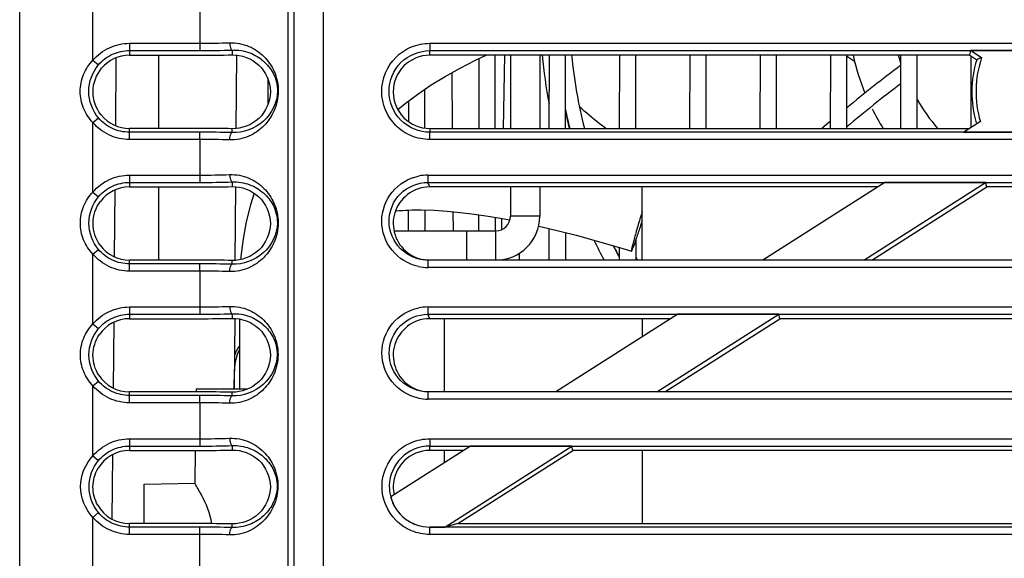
# Model space of a CAD drawing. Header units: millimetres. Extents: x 0 to 1200, y 0 to 1150.
# Tile 52 of 80: x 364 to 431, y 1024 to 1061. Entities that reach past the tile are written whole.
import ezdxf

# ---------------------------------------------------------------- set-up
doc = ezdxf.new("R2010")
doc.units = ezdxf.units.MM
doc.header["$LTSCALE"] = 74.962963
doc.layers.get('0').update_dxf_attribs({"linetype": 'CONTINUOUS'})
doc.layers.add('00_COMPONENTS', color=7, linetype='CONTINUOUS')

msp = doc.modelspace()

# ---------------------------------------------------------------- linework, layer by layer
at = {"color": 7, "linetype": 'CONTINUOUS'}
for p, q in [((364.144, 1021.296), (364.144, 1108.727)), ((371.644, 1058.727), (376.45, 1058.727)), ((378.933, 1053.704), (378.977, 1058.748)), ((428.997, 1058.727), (392.144, 1058.727)), ((396.611, 1053.727), (396.604, 1058.727)), ((397.173, 1053.727), (397.26, 1058.727)), ((400.284, 1058.727), (400.277, 1053.727)), ((401.411, 1053.727), (401.404, 1058.727)), ((405.084, 1058.727), (405.077, 1053.727)), ((406.211, 1053.727), (406.204, 1058.727)), ((409.884, 1058.727), (409.877, 1053.727)), ((411.011, 1053.727), (411.004, 1058.727)), ((414.684, 1058.727), (414.677, 1053.727)), ((415.811, 1053.727), (415.804, 1058.727)), ((419.484, 1058.727), (419.477, 1053.727)), ((420.611, 1053.727), (420.604, 1058.727)), ((424.284, 1058.727), (424.277, 1053.727)), ((425.411, 1053.727), (425.404, 1058.727)), ((428.997, 1058.727), (429.081, 1059.042)), ((428.997, 1058.727), (429.473, 1058.424)), ((429.084, 1058.672), (429.077, 1053.777)), ((429.081, 1059.042), (429.813, 1058.575)), ((432.751, 1059.042), (429.081, 1059.042)), ((370.7, 1053.913), (370.741, 1058.556)), ((395.483, 1058.494), (395.477, 1053.727)), ((393.689, 1053.727), (393.656, 1057.542)), ((381.081, 1057.131), (381.079, 1055.335)), ((391.811, 1053.751), (391.807, 1056.406)), ((390.679, 1055.6), (390.677, 1054.207)), ((429.728, 1054.192), (428.598, 1053.472)), ((376.45, 1053.727), (371.644, 1053.727)), ((392.144, 1053.727), (428.997, 1053.727)), ((428.598, 1053.472), (432.754, 1053.472)), ((423.201, 1050.034), (414.87, 1044.727)), ((421.759, 1044.727), (430.082, 1050.034)), ((430.082, 1050.034), (423.201, 1050.034)), ((430.163, 1049.727), (430.082, 1050.034)), ((370.622, 1044.946), (370.662, 1049.524)), ((371.644, 1049.727), (376.45, 1049.727)), ((378.855, 1044.705), (378.899, 1049.749)), ((422.719, 1049.727), (392.14, 1049.727)), ((422.315, 1044.727), (430.163, 1049.727)), ((432.902, 1049.727), (430.163, 1049.727)), ((390.669, 1048.149), (390.667, 1046.727)), ((391.821, 1046.727), (391.819, 1048.15)), ((393.75, 1046.727), (393.739, 1048.035)), ((395.469, 1047.829), (395.467, 1046.727)), ((396.621, 1046.727), (396.619, 1047.649)), ((397.052, 1046.814), (397.065, 1047.573)), ((400.267, 1046.897), (400.264, 1044.727)), ((401.423, 1044.727), (401.421, 1046.612)), ((406.223, 1044.727), (406.221, 1046.124)), ((405.066, 1045.594), (405.064, 1044.727)), ((376.45, 1044.727), (371.644, 1044.727)), ((481.264, 1044.727), (392.023, 1044.727)), ((371.644, 1040.727), (376.45, 1040.727)), ((378.82, 1040.749), (378.778, 1035.927)), ((408.591, 1040.727), (392.14, 1040.727)), ((409.062, 1041.027), (400.743, 1035.727)), ((407.645, 1035.727), (415.957, 1041.027)), ((408.188, 1035.727), (416.036, 1040.727)), ((415.957, 1041.027), (409.062, 1041.027)), ((416.036, 1040.727), (415.957, 1041.027)), ((457.252, 1040.727), (416.036, 1040.727)), ((370.544, 1035.985), (370.583, 1040.489)), ((378.792, 1035.927), (378.803, 1037.253)), ((376.45, 1035.727), (371.644, 1035.727)), ((481.261, 1035.727), (392.026, 1035.727)), ((394.923, 1032.019), (389.472, 1028.546)), ((393.163, 1026.491), (401.831, 1032.019)), ((401.831, 1032.019), (394.923, 1032.019)), ((401.909, 1031.727), (401.831, 1032.019)), ((370.466, 1027.024), (370.504, 1031.448)), ((371.644, 1031.727), (376.45, 1031.727)), ((394.464, 1031.727), (392.144, 1031.727)), ((394.06, 1026.727), (401.909, 1031.727)), ((471.379, 1031.727), (401.909, 1031.727)), ((376.45, 1026.727), (371.644, 1026.727)), ((392.144, 1026.491), (393.163, 1026.491)), ((394.06, 1026.727), (393.163, 1026.491)), ((394.06, 1026.727), (479.227, 1026.727))]:
    msp.add_line(p, q, dxfattribs=at)
at = {"color": 9, "linetype": 'CONTINUOUS'}
for p, q in [((384.88, 1021.227), (384.88, 1090.197)), ((382.442, 1089.011), (382.442, 1021.227)), ((382.883, 1021.227), (382.883, 1088.227)), ((369.144, 1058.391), (369.144, 1063.114)), ((376.45, 1061.965), (376.45, 1059.544)), ((371.644, 1059.544), (371.644, 1058.727)), ((371.644, 1059.544), (376.45, 1059.544)), ((376.45, 1059.544), (376.45, 1059.046)), ((392.144, 1059.544), (392.144, 1059.046)), ((392.144, 1059.544), (481.144, 1059.544)), ((371.644, 1059.046), (376.45, 1059.046)), ((373.644, 1053.727), (373.644, 1058.727)), ((378.644, 1059.083), (378.644, 1058.751)), ((392.144, 1058.727), (392.143, 1059.046)), ((392.143, 1059.046), (481.145, 1059.046)), ((369.144, 1058.391), (369.522, 1058.067)), ((369.144, 1054.124), (369.522, 1054.448)), ((369.144, 1049.38), (369.144, 1054.124)), ((371.644, 1053.469), (371.644, 1053.727)), ((371.644, 1052.971), (371.644, 1053.469)), ((376.45, 1053.469), (371.644, 1053.469)), ((376.45, 1052.971), (376.45, 1053.469)), ((378.644, 1053.439), (378.644, 1053.707)), ((392.144, 1053.727), (392.143, 1053.469)), ((481.144, 1053.469), (392.143, 1053.469)), ((392.144, 1052.971), (392.144, 1053.469)), ((376.45, 1052.971), (371.644, 1052.971)), ((376.45, 1052.971), (376.45, 1050.536)), ((481.144, 1052.971), (392.144, 1052.971)), ((371.644, 1050.536), (371.644, 1049.727)), ((371.644, 1050.536), (376.45, 1050.536)), ((371.644, 1050.039), (376.45, 1050.039)), ((376.45, 1050.536), (376.45, 1050.039)), ((378.644, 1050.076), (378.644, 1049.751)), ((392.14, 1049.727), (392.011, 1050.039)), ((392.011, 1050.039), (481.276, 1050.039)), ((392.012, 1050.536), (392.012, 1050.039)), ((392.012, 1050.536), (481.276, 1050.536)), ((369.144, 1049.38), (369.523, 1049.057)), ((373.644, 1044.727), (373.644, 1049.727)), ((369.144, 1045.134), (369.523, 1045.457)), ((369.144, 1040.369), (369.144, 1045.134)), ((371.644, 1044.476), (371.644, 1044.727)), ((378.644, 1044.445), (378.644, 1044.707)), ((392.024, 1044.227), (392.024, 1044.727)), ((371.644, 1043.977), (371.644, 1044.476)), ((376.45, 1044.476), (371.644, 1044.476)), ((376.45, 1043.977), (371.644, 1043.977)), ((376.45, 1043.977), (376.45, 1044.476)), ((376.45, 1043.977), (376.45, 1041.529)), ((481.264, 1044.227), (392.024, 1044.227)), ((371.644, 1041.529), (371.644, 1040.727)), ((371.644, 1041.529), (376.45, 1041.529)), ((376.45, 1041.529), (376.45, 1041.031)), ((392.015, 1041.529), (392.015, 1041.031)), ((392.015, 1041.529), (481.273, 1041.529)), ((371.644, 1041.031), (376.45, 1041.031)), ((378.643, 1041.068), (378.644, 1040.751)), ((392.14, 1040.727), (392.015, 1041.031)), ((392.015, 1041.031), (481.273, 1041.031)), ((369.144, 1040.369), (369.523, 1040.047)), ((378.79, 1037.253), (378.803, 1037.253)), ((369.144, 1036.143), (369.524, 1036.466)), ((369.144, 1031.357), (369.144, 1036.143)), ((371.644, 1035.482), (371.644, 1035.727)), ((371.644, 1034.983), (371.644, 1035.482)), ((376.45, 1035.482), (371.644, 1035.482)), ((376.45, 1034.983), (376.45, 1035.482)), ((378.643, 1035.452), (378.644, 1035.707)), ((392.027, 1035.227), (392.027, 1035.727)), ((481.261, 1035.227), (392.027, 1035.227)), ((376.45, 1034.983), (371.644, 1034.983)), ((376.45, 1034.983), (376.45, 1032.521)), ((371.644, 1032.521), (371.644, 1031.727)), ((371.644, 1032.521), (376.45, 1032.521)), ((376.45, 1032.521), (376.45, 1032.024)), ((392.144, 1032.521), (392.144, 1032.024)), ((392.144, 1032.521), (481.144, 1032.521)), ((371.644, 1032.024), (376.45, 1032.024)), ((378.644, 1032.06), (378.644, 1031.751)), ((392.144, 1031.727), (392.143, 1032.024)), ((392.143, 1032.024), (481.145, 1032.024)), ((369.144, 1031.357), (369.524, 1031.036)), ((369.144, 1027.153), (369.525, 1027.475)), ((369.144, 1021.227), (369.144, 1027.153)), ((371.644, 1025.989), (371.644, 1026.727)), ((376.45, 1026.488), (371.644, 1026.488)), ((376.45, 1021.227), (376.45, 1026.488)), ((378.644, 1026.458), (378.644, 1026.706)), ((392.144, 1025.989), (392.144, 1026.491)), ((481.144, 1026.488), (392.144, 1026.488)), ((376.45, 1025.989), (371.644, 1025.989)), ((481.144, 1025.989), (392.144, 1025.989))]:
    msp.add_line(p, q, dxfattribs=at)
for centre, radius, start, end in [((376.459, 1114.895), 55.351, 269.99063, 272.08728), ((376.46, 1124.011), 64.965, 269.99141, 271.92682), ((376.492, 976.365), 77.104, 88.40101, 90.03126), ((376.489, 987.262), 65.709, 88.26778, 90.03376), ((376.459, 1105.888), 55.351, 269.99063, 272.08728), ((376.46, 1115.004), 64.965, 269.99141, 271.92682), ((392.013, 1047.383), 3.154, 90.01444, 101.63262), ((376.492, 967.371), 77.104, 88.40101, 90.03126), ((376.489, 978.269), 65.709, 88.26778, 90.03376), ((392.025, 1047.385), 3.159, 257.8226, 269.98221), ((376.459, 1096.88), 55.351, 269.99063, 272.08728), ((392.016, 1038.379), 3.15, 90.01444, 101.63616), ((376.46, 1105.978), 64.947, 269.99132, 271.92653), ((376.492, 958.412), 77.069, 88.4011, 90.03148), ((392.028, 1038.381), 3.155, 257.8229, 269.98213), ((376.489, 969.275), 65.709, 88.26778, 90.03376), ((376.459, 1087.873), 55.351, 269.99063, 272.08728), ((376.46, 1096.989), 64.965, 269.99141, 271.92682), ((392.144, 1029.256), 2.768, 90.01594, 179.13927), ((392.16, 1029.258), 2.783, 179.18748, 194.82563), ((392.144, 1029.256), 2.768, 194.86681, 269.99853), ((376.492, 949.383), 77.105, 88.40101, 90.03125), ((376.489, 960.281), 65.709, 88.26778, 90.03376)]:
    msp.add_arc(centre, radius, start, end, dxfattribs=at)
at = {"color": 7, "linetype": 'CONTINUOUS'}
for centre, radius, start, end in [((392.144, 1056.227), 2.5, 90.00054, 269.99946), ((439.994, 1035.204), 25.492, 113.53817, 114.37496), ((392.152, 1047.251), 2.524, 250.4517, 267.09395), ((381.624, 1037.19), 3, 145.88182, 160.47227), ((392.152, 1038.251), 2.524, 250.4518, 267.16415), ((392.144, 1029.227), 2.5, 89.99893, 178.62563), ((392.158, 1029.227), 2.514, 178.64099, 192.27857), ((392.144, 1029.255), 2.764, 194.85293, 269.99922)]:
    msp.add_arc(centre, radius, start, end, dxfattribs=at)
for centre, major_axis, ratio, start_param, end_param in [((371.644, 1056.227), (0, 2.5), 1, 0, 0.869022), ((376.45, 1059.668), (9.781, 0), 0.096289, -1.570796, -1.344589), ((436.644, 1056.227), (0, 7.5), 1, 1.273497, 1.856036), ((371.644, 1056.227), (0, 2.5), 1, -4.028068, -3.141593), ((376.45, 1052.961), (9.723, 0), 0.078702, 1.343203, 1.570796), ((371.644, 1047.227), (0, 2.5), 1, 0, 0.919766), ((376.45, 1050.661), (9.703, 0), 0.096289, -1.570796, -1.342724), ((371.644, 1047.227), (0, 2.5), 1, -4.078812, -3.141593), ((376.45, 1043.968), (9.644, 0), 0.078702, 1.341318, 1.570796), ((371.644, 1038.227), (0, 2.5), 1, 0, 0.974217), ((376.45, 1041.653), (9.624, 0), 0.096289, -1.570796, -1.340827), ((371.644, 1038.227), (0, 2.5), 1, -4.133263, -3.141593), ((376.45, 1034.974), (9.566, 0), 0.078702, 1.339401, 1.570796), ((371.644, 1029.227), (2.5, 0), 1, 1.570796, 2.604335), ((376.45, 1032.646), (9.545, 0), 0.096289, -1.570796, -1.338899), ((371.644, 1029.227), (0, 2.5), 1, -4.192585, -3.141593), ((376.45, 1025.98), (9.487, 0), 0.078702, 1.337451, 1.570796)]:
    msp.add_ellipse(centre, major_axis=major_axis, ratio=ratio, start_param=start_param, end_param=end_param, dxfattribs=at)
at = {"color": 9, "linetype": 'CONTINUOUS'}
for points, knots in [([(369.144, 1058.391), (369.449, 1058.748), (370.221, 1059.341), (371.174, 1059.544), (371.644, 1059.544)], [0, 0, 0, 0, 0.49989, 1, 1, 1, 1]), ([(378.475, 1059.581), (378.923, 1059.598), (379.802, 1059.433), (380.863, 1058.694), (381.61, 1057.62), (381.897, 1056.274), (381.599, 1054.932), (380.858, 1053.853), (379.802, 1053.101), (378.923, 1052.927), (378.475, 1052.941)], [0, 0, 0, 0, 0.129488, 0.248315, 0.365583, 0.499655, 0.633571, 0.751259, 0.870423, 1, 1, 1, 1]), ([(378.475, 1059.581), (378.479, 1059.467), (378.5, 1059.304), (378.58, 1059.1), (378.644, 1059.083)], [0, 0, 0, 0, 0.634005, 1, 1, 1, 1]), ([(392.144, 1052.971), (391.716, 1052.971), (390.852, 1053.144), (389.41, 1054.099), (388.491, 1056.258), (389.411, 1058.417), (390.853, 1059.371), (391.717, 1059.544), (392.144, 1059.544)], [0, 0, 0, 0, 0.126241, 0.252444, 0.500038, 0.747632, 0.873835, 1, 1, 1, 1]), ([(369.522, 1058.067), (369.781, 1058.37), (370.436, 1058.875), (371.245, 1059.046), (371.644, 1059.046)], [0, 0, 0, 0, 0.499896, 1, 1, 1, 1]), ([(378.644, 1059.083), (379.052, 1059.1), (379.84, 1058.974), (380.82, 1058.378), (381.548, 1057.475), (381.941, 1055.934), (380.988, 1053.978), (379.402, 1053.414), (378.644, 1053.439)], [0, 0, 0, 0, 0.133522, 0.252595, 0.367907, 0.504817, 0.751686, 1, 1, 1, 1]), ([(392.143, 1053.469), (391.432, 1053.469), (389.95, 1054.074), (389.058, 1056.258), (389.951, 1058.443), (391.432, 1059.046), (392.143, 1059.046)], [0, 0, 0, 0, 0.250013, 0.500034, 0.750054, 1, 1, 1, 1]), ([(369.144, 1054.124), (368.874, 1054.407), (368.43, 1055.077), (368.2, 1056.258), (368.43, 1057.438), (368.874, 1058.108), (369.144, 1058.391)], [0, 0, 0, 0, 0.250126, 0.500212, 0.750137, 1, 1, 1, 1]), ([(369.522, 1054.448), (369.104, 1054.936), (368.619, 1056.258), (369.104, 1057.58), (369.522, 1058.067)], [0, 0, 0, 0, 0.500193, 1, 1, 1, 1]), ([(371.644, 1052.971), (371.174, 1052.971), (370.221, 1053.174), (369.45, 1053.767), (369.144, 1054.124)], [0, 0, 0, 0, 0.500085, 1, 1, 1, 1]), ([(371.644, 1053.469), (371.245, 1053.469), (370.436, 1053.641), (369.782, 1054.145), (369.522, 1054.448)], [0, 0, 0, 0, 0.500077, 1, 1, 1, 1]), ([(378.475, 1052.941), (378.478, 1053.056), (378.498, 1053.218), (378.58, 1053.425), (378.644, 1053.439)], [0, 0, 0, 0, 0.637588, 1, 1, 1, 1]), ([(378.475, 1050.573), (378.922, 1050.59), (379.798, 1050.426), (380.858, 1049.688), (381.603, 1048.616), (381.889, 1047.273), (381.592, 1045.933), (380.853, 1044.857), (379.799, 1044.106), (378.922, 1043.933), (378.475, 1043.947)], [0, 0, 0, 0, 0.12942, 0.248239, 0.36557, 0.49966, 0.633594, 0.75134, 0.870494, 1, 1, 1, 1]), ([(369.144, 1049.38), (369.449, 1049.738), (370.22, 1050.333), (371.174, 1050.536), (371.644, 1050.536)], [0, 0, 0, 0, 0.49989, 1, 1, 1, 1]), ([(369.523, 1049.057), (369.782, 1049.361), (370.435, 1049.866), (371.245, 1050.039), (371.644, 1050.039)], [0, 0, 0, 0, 0.499896, 1, 1, 1, 1]), ([(378.475, 1050.573), (378.479, 1050.459), (378.5, 1050.296), (378.58, 1050.092), (378.644, 1050.075)], [0, 0, 0, 0, 0.634005, 1, 1, 1, 1]), ([(378.644, 1050.076), (379.051, 1050.092), (379.837, 1049.967), (380.814, 1049.372), (381.54, 1048.472), (381.933, 1046.934), (380.982, 1044.982), (379.4, 1044.42), (378.644, 1044.445)], [0, 0, 0, 0, 0.133433, 0.252491, 0.36787, 0.504825, 0.751792, 1, 1, 1, 1]), ([(391.359, 1044.298), (390.672, 1044.446), (389.361, 1045.247), (388.614, 1047.394), (389.37, 1049.539), (390.689, 1050.33), (391.377, 1050.472)], [0, 0, 0, 0, 0.250048, 0.500047, 0.750013, 1, 1, 1, 1]), ([(369.144, 1045.134), (368.876, 1045.416), (368.436, 1046.083), (368.208, 1047.257), (368.437, 1048.431), (368.876, 1049.098), (369.144, 1049.38)], [0, 0, 0, 0, 0.25011, 0.500201, 0.750132, 1, 1, 1, 1]), ([(369.523, 1045.457), (369.109, 1045.943), (368.628, 1047.257), (369.109, 1048.571), (369.523, 1049.057)], [0, 0, 0, 0, 0.500182, 1, 1, 1, 1]), ([(371.644, 1044.476), (371.245, 1044.475), (370.436, 1044.648), (369.782, 1045.153), (369.523, 1045.457)], [0, 0, 0, 0, 0.500077, 1, 1, 1, 1]), ([(371.644, 1043.977), (371.174, 1043.977), (370.22, 1044.181), (369.449, 1044.776), (369.144, 1045.134)], [0, 0, 0, 0, 0.500085, 1, 1, 1, 1]), ([(378.475, 1043.947), (378.478, 1044.062), (378.498, 1044.224), (378.58, 1044.432), (378.644, 1044.445)], [0, 0, 0, 0, 0.637588, 1, 1, 1, 1]), ([(369.144, 1040.369), (369.448, 1040.727), (370.219, 1041.325), (371.173, 1041.529), (371.644, 1041.529)], [0, 0, 0, 0, 0.499889, 1, 1, 1, 1]), ([(378.475, 1041.566), (378.921, 1041.582), (379.795, 1041.419), (380.852, 1040.683), (381.596, 1039.613), (381.881, 1038.272), (381.585, 1036.934), (380.847, 1035.86), (379.796, 1035.112), (378.921, 1034.94), (378.475, 1034.953)], [0, 0, 0, 0, 0.129421, 0.248175, 0.365466, 0.499754, 0.633788, 0.751473, 0.870545, 1, 1, 1, 1]), ([(378.475, 1041.566), (378.479, 1041.452), (378.5, 1041.288), (378.58, 1041.084), (378.644, 1041.068)], [0, 0, 0, 0, 0.634063, 1, 1, 1, 1]), ([(391.363, 1035.298), (390.676, 1035.446), (389.367, 1036.246), (388.621, 1038.39), (389.376, 1040.533), (390.693, 1041.323), (391.381, 1041.464)], [0, 0, 0, 0, 0.250048, 0.500047, 0.750013, 1, 1, 1, 1]), ([(369.523, 1040.047), (369.782, 1040.351), (370.435, 1040.858), (371.245, 1041.031), (371.644, 1041.031)], [0, 0, 0, 0, 0.499895, 1, 1, 1, 1]), ([(378.643, 1041.068), (379.049, 1041.084), (379.832, 1040.961), (380.807, 1040.367), (381.532, 1039.469), (381.924, 1037.934), (380.975, 1035.986), (379.397, 1035.427), (378.643, 1035.452)], [0, 0, 0, 0, 0.133393, 0.252343, 0.367667, 0.504934, 0.752, 1, 1, 1, 1]), ([(369.144, 1036.143), (368.879, 1036.425), (368.442, 1037.089), (368.216, 1038.257), (368.443, 1039.424), (368.879, 1040.087), (369.144, 1040.369)], [0, 0, 0, 0, 0.250096, 0.50019, 0.750129, 1, 1, 1, 1]), ([(369.524, 1036.466), (369.113, 1036.95), (368.637, 1038.256), (369.113, 1039.563), (369.523, 1040.047)], [0, 0, 0, 0, 0.500172, 1, 1, 1, 1]), ([(371.644, 1035.482), (371.245, 1035.482), (370.435, 1035.655), (369.782, 1036.162), (369.524, 1036.466)], [0, 0, 0, 0, 0.500077, 1, 1, 1, 1]), ([(371.644, 1034.983), (371.173, 1034.983), (370.219, 1035.188), (369.448, 1035.785), (369.144, 1036.143)], [0, 0, 0, 0, 0.500086, 1, 1, 1, 1]), ([(378.475, 1034.953), (378.478, 1035.068), (378.498, 1035.23), (378.58, 1035.438), (378.644, 1035.452)], [0, 0, 0, 0, 0.637588, 1, 1, 1, 1]), ([(369.144, 1031.357), (369.448, 1031.717), (370.218, 1032.316), (371.173, 1032.521), (371.644, 1032.521)], [0, 0, 0, 0, 0.499889, 1, 1, 1, 1]), ([(378.475, 1032.558), (378.919, 1032.575), (379.792, 1032.412), (380.847, 1031.678), (381.589, 1030.61), (381.873, 1029.272), (381.578, 1027.937), (380.842, 1026.865), (379.792, 1026.118), (378.92, 1025.946), (378.475, 1025.959)], [0, 0, 0, 0, 0.129287, 0.248094, 0.365549, 0.499672, 0.633637, 0.751497, 0.870634, 1, 1, 1, 1]), ([(378.475, 1032.558), (378.479, 1032.444), (378.5, 1032.281), (378.58, 1032.077), (378.644, 1032.06)], [0, 0, 0, 0, 0.634005, 1, 1, 1, 1]), ([(392.144, 1025.989), (391.719, 1025.989), (390.86, 1026.161), (389.427, 1027.11), (388.514, 1029.256), (389.428, 1031.401), (390.861, 1032.349), (391.719, 1032.522), (392.144, 1032.521)], [0, 0, 0, 0, 0.126241, 0.252444, 0.500038, 0.747631, 0.873833, 1, 1, 1, 1]), ([(369.524, 1031.036), (369.782, 1031.341), (370.435, 1031.85), (371.244, 1032.024), (371.644, 1032.024)], [0, 0, 0, 0, 0.499895, 1, 1, 1, 1]), ([(378.644, 1032.06), (379.048, 1032.077), (379.829, 1031.953), (380.802, 1031.361), (381.525, 1030.466), (381.825, 1029.271), (381.513, 1028.082), (380.797, 1027.181), (379.829, 1026.577), (379.048, 1026.444), (378.644, 1026.458)], [0, 0, 0, 0, 0.131931, 0.249771, 0.364133, 0.499808, 0.635085, 0.749875, 0.868021, 1, 1, 1, 1]), ([(369.144, 1027.153), (368.627, 1027.704), (367.971, 1029.256), (368.627, 1030.807), (369.144, 1031.357)], [0, 0, 0, 0, 0.500162, 1, 1, 1, 1]), ([(369.525, 1027.475), (369.117, 1027.957), (368.646, 1029.256), (369.117, 1030.554), (369.524, 1031.036)], [0, 0, 0, 0, 0.500163, 1, 1, 1, 1]), ([(371.644, 1025.989), (371.173, 1025.989), (370.218, 1026.195), (369.447, 1026.793), (369.144, 1027.153)], [0, 0, 0, 0, 0.500041, 1, 1, 1, 1]), ([(371.644, 1026.488), (371.245, 1026.488), (370.435, 1026.661), (369.782, 1027.17), (369.525, 1027.475)], [0, 0, 0, 0, 0.500039, 1, 1, 1, 1]), ([(378.475, 1025.959), (378.478, 1026.074), (378.498, 1026.237), (378.58, 1026.444), (378.644, 1026.458)], [0, 0, 0, 0, 0.637588, 1, 1, 1, 1])]:
    msp.add_open_spline(points, degree=3, knots=knots, dxfattribs=at)
at = {"color": 7, "linetype": 'CONTINUOUS'}
for points, knots in [([(378.644, 1058.751), (379.293, 1058.765), (380.672, 1058.257), (381.549, 1056.235), (380.672, 1054.214), (379.294, 1053.695), (378.644, 1053.707)], [0, 0, 0, 0, 0.247283, 0.499358, 0.752295, 1, 1, 1, 1]), ([(429.813, 1058.575), (429.576, 1057.874), (429.308, 1056.392), (429.517, 1054.901), (429.728, 1054.192)], [0, 0, 0, 0, 0.500011, 1, 1, 1, 1]), ([(369.707, 1054.646), (369.35, 1055.084), (368.943, 1056.25), (369.37, 1057.409), (369.735, 1057.841)], [0, 0, 0, 0, 0.499799, 1, 1, 1, 1]), ([(392.023, 1044.727), (391.346, 1044.726), (389.935, 1045.302), (389.079, 1047.379), (389.922, 1049.464), (391.334, 1050.039), (392.011, 1050.039)], [0, 0, 0, 0, 0.250025, 0.500067, 0.750056, 1, 1, 1, 1]), ([(378.644, 1049.751), (379.293, 1049.765), (380.672, 1049.258), (381.55, 1047.235), (380.672, 1045.213), (379.294, 1044.695), (378.644, 1044.707)], [0, 0, 0, 0, 0.247245, 0.499352, 0.752331, 1, 1, 1, 1]), ([(391.285, 1049.576), (390.813, 1049.404), (389.955, 1048.747), (389.485, 1047.216), (389.971, 1045.69), (390.834, 1045.04), (391.308, 1044.872)], [0, 0, 0, 0, 0.250051, 0.500018, 0.750004, 1, 1, 1, 1]), ([(369.629, 1045.746), (369.318, 1046.17), (368.971, 1047.25), (369.337, 1048.323), (369.655, 1048.742)], [0, 0, 0, 0, 0.499838, 1, 1, 1, 1]), ([(378.644, 1040.751), (379.293, 1040.766), (380.673, 1040.258), (381.552, 1038.235), (380.673, 1036.212), (379.294, 1035.694), (378.644, 1035.707)], [0, 0, 0, 0, 0.247206, 0.499345, 0.752368, 1, 1, 1, 1]), ([(392.026, 1035.727), (391.35, 1035.726), (389.941, 1036.301), (389.087, 1038.375), (389.928, 1040.457), (391.338, 1041.032), (392.015, 1041.031)], [0, 0, 0, 0, 0.250025, 0.500067, 0.750055, 1, 1, 1, 1]), ([(391.285, 1040.576), (390.813, 1040.404), (389.955, 1039.747), (389.485, 1038.216), (389.971, 1036.69), (390.834, 1036.04), (391.308, 1035.872)], [0, 0, 0, 0, 0.250051, 0.500018, 0.750004, 1, 1, 1, 1]), ([(369.552, 1036.858), (369.287, 1037.262), (369, 1038.249), (369.305, 1039.232), (369.576, 1039.631)], [0, 0, 0, 0, 0.499874, 1, 1, 1, 1]), ([(378.644, 1031.751), (379.293, 1031.766), (380.673, 1031.259), (381.553, 1029.235), (380.673, 1027.212), (379.294, 1026.694), (378.644, 1026.706)], [0, 0, 0, 0, 0.247166, 0.499339, 0.752405, 1, 1, 1, 1]), ([(369.474, 1027.985), (369.258, 1028.362), (369.027, 1029.249), (369.273, 1030.132), (369.496, 1030.506)], [0, 0, 0, 0, 0.499908, 1, 1, 1, 1])]:
    msp.add_open_spline(points, degree=3, knots=knots, dxfattribs=at)
for points in [[(392.14, 1049.727), (391.851, 1049.727), (391.557, 1049.675), (391.285, 1049.576)], [(392.14, 1040.727), (391.851, 1040.727), (391.557, 1040.675), (391.285, 1040.576)], [(379.139, 1038.607), (378.925, 1038.194), (378.807, 1037.718), (378.803, 1037.253)]]:
    msp.add_open_spline(points, degree=3, dxfattribs=at)
at = {"layer": '00_COMPONENTS', "color": 7, "linetype": 'CONTINUOUS'}
for p, q in [((395.251, 1058.385), (395.98, 1058.727)), ((397.644, 1058.727), (397.644, 1053.727)), ((394.204, 1057.849), (395.251, 1058.385)), ((393.198, 1057.286), (394.204, 1057.849)), ((391.319, 1056.076), (392.236, 1056.695)), ((392.236, 1056.695), (393.198, 1057.286)), ((390.451, 1055.43), (391.319, 1056.076)), ((389.957, 1055.022), (390.451, 1055.43)), ((380.142, 1049.312), (379.893, 1048.499)), ((397.644, 1049.727), (397.644, 1047.727)), ((406.644, 1044.727), (406.644, 1049.727)), ((379.893, 1048.499), (379.615, 1047.351)), ((389.803, 1048.098), (389.888, 1048.106)), ((389.804, 1048.098), (390.051, 1048.119)), ((389.888, 1048.106), (390.703, 1048.151)), ((390.051, 1048.119), (390.494, 1048.143)), ((390.494, 1048.143), (390.943, 1048.157)), ((390.703, 1048.151), (391.267, 1048.16)), ((390.943, 1048.157), (391.26, 1048.16)), ((391.267, 1048.16), (391.554, 1048.158)), ((391.554, 1048.158), (392.429, 1048.132)), ((392.429, 1048.132), (393.326, 1048.074)), ((393.326, 1048.074), (394.245, 1047.987)), ((394.245, 1047.987), (395.179, 1047.872)), ((379.615, 1047.351), (379.401, 1046.174)), ((395.179, 1047.872), (396.125, 1047.733)), ((396.125, 1047.733), (397.091, 1047.568)), ((397.091, 1047.568), (397.595, 1047.472)), ((389.697, 1046.727), (396.644, 1046.727)), ((394.644, 1046.727), (394.644, 1044.727)), ((399.566, 1047.06), (400.088, 1046.941)), ((400.088, 1046.941), (401.109, 1046.693)), ((401.109, 1046.693), (402.137, 1046.427)), ((379.401, 1046.174), (379.25, 1044.967)), ((402.137, 1046.427), (403.172, 1046.145)), ((403.172, 1046.145), (404.214, 1045.848)), ((404.214, 1045.848), (405.258, 1045.537)), ((405.258, 1045.537), (405.903, 1045.339)), ((405.903, 1045.339), (405.904, 1045.339)), ((379.25, 1044.967), (379.237, 1044.77)), ((398.244, 1045.192), (398.244, 1044.727)), ((379.144, 1040.705), (379.144, 1035.927)), ((393.144, 1035.727), (393.144, 1040.727)), ((406.644, 1040.727), (406.644, 1039.486)), ((376.201, 1035.927), (376.198, 1035.727)), ((376.201, 1035.927), (379.728, 1035.927)), ((376.128, 1031.727), (376.089, 1029.487)), ((393.144, 1030.885), (393.144, 1031.727)), ((406.644, 1031.727), (406.644, 1026.727)), ((372.644, 1029.427), (376.089, 1029.487)), ((372.644, 1026.727), (372.644, 1029.427))]:
    msp.add_line(p, q, dxfattribs=at)
at = {"layer": '00_COMPONENTS', "color": 3, "linetype": 'CONTINUOUS'}
for p, q in [((399.644, 1058.727), (399.644, 1053.727)), ((399.644, 1049.727), (399.644, 1047.727))]:
    msp.add_line(p, q, dxfattribs=at)
at = {"layer": '00_COMPONENTS', "color": 9, "linetype": 'CONTINUOUS'}
for p, q in [((399.644, 1047.727), (397.644, 1047.727)), ((396.644, 1044.727), (396.644, 1046.727))]:
    msp.add_line(p, q, dxfattribs=at)
at = {"layer": '00_COMPONENTS', "color": 7, "linetype": 'CONTINUOUS'}
for centre, radius, start, end in [((436.644, 1062.227), 37, 185.42893, 190.6231), ((436.644, 1062.227), 35, 185.74256, 194.05485), ((448.6, 1099.782), 49.736, 235.74076, 236.47067), ((436.644, 1062.227), 16, 192.63928, 202.34528), ((484.841, 977.199), 101, 126.84049, 129.49586), ((484.841, 977.199), 100, 127.2748, 129.96647), ((436.644, 1062.227), 35.974, 191.55612, 193.66872), ((436.644, 1062.227), 36, 191.76888, 193.661), ((436.644, 1062.227), 16, 206.62905, 212.10676), ((484.841, 977.199), 101, 130.32991, 130.73185), ((396.644, 1047.727), 1, 270, 360), ((436.644, 1062.227), 37, 205.84961, 208.23773), ((436.644, 1062.227), 36, 207.30959, 208.67976), ((436.644, 1062.227), 35.974, 207.34494, 208.58904), ((436.644, 1062.227), 35, 209.63755, 210.00026)]:
    msp.add_arc(centre, radius, start, end, dxfattribs=at)
at = {"layer": '00_COMPONENTS', "color": 9, "linetype": 'CONTINUOUS'}
for start, end in [(195.61955, 197.98996), (210.17461, 220.84378)]:
    msp.add_arc((436.644, 1062.227), 13, start, end, dxfattribs=at)
at = {"layer": '00_COMPONENTS', "color": 3, "linetype": 'CONTINUOUS'}
msp.add_arc((396.644, 1047.727), 3, 270, 360, dxfattribs=at)
at = {"layer": '00_COMPONENTS', "color": 9, "linetype": 'CONTINUOUS'}
msp.add_open_spline([(404.164, 1053.724), (404.011, 1053.836), (403.39, 1054.306), (402.793, 1054.809), (402.356, 1055.204)], degree=3, knots=[0, 0, 0, 0, 0.243703, 1, 1, 1, 1], dxfattribs=at)
at = {"layer": '00_COMPONENTS', "color": 7, "linetype": 'CONTINUOUS'}
for points, knots in [([(406.644, 1048.046), (406.591, 1047.879), (406.488, 1047.546), (406.34, 1047.058), (406.206, 1046.599), (406.09, 1046.19), (406, 1045.851), (405.943, 1045.618), (405.914, 1045.479), (405.901, 1045.406), (405.898, 1045.368), (405.897, 1045.341), (405.903, 1045.339)], [0, 0, 0, 0, 0.187497, 0.371603, 0.544366, 0.697842, 0.824318, 0.91879, 0.953035, 0.978116, 0.993723, 1, 1, 1, 1]), ([(405.904, 1045.339), (405.909, 1045.339), (405.921, 1045.355), (405.937, 1045.383), (405.961, 1045.433), (406.004, 1045.532), (406.069, 1045.7), (406.16, 1045.948), (406.267, 1046.254), (406.432, 1046.746), (406.558, 1047.136), (406.644, 1047.407)], [0, 0, 0, 0, 0.007115, 0.022859, 0.04739, 0.080472, 0.171081, 0.292156, 0.440935, 0.61265, 1, 1, 1, 1]), ([(377.26, 1026.724), (377.149, 1027.414), (376.763, 1028.363), (376.249, 1029.231), (376.089, 1029.487)], [0, 0, 0, 0, 0.6963, 1, 1, 1, 1])]:
    msp.add_open_spline(points, degree=3, knots=knots, dxfattribs=at)

doc.saveas('drawing.dxf')
